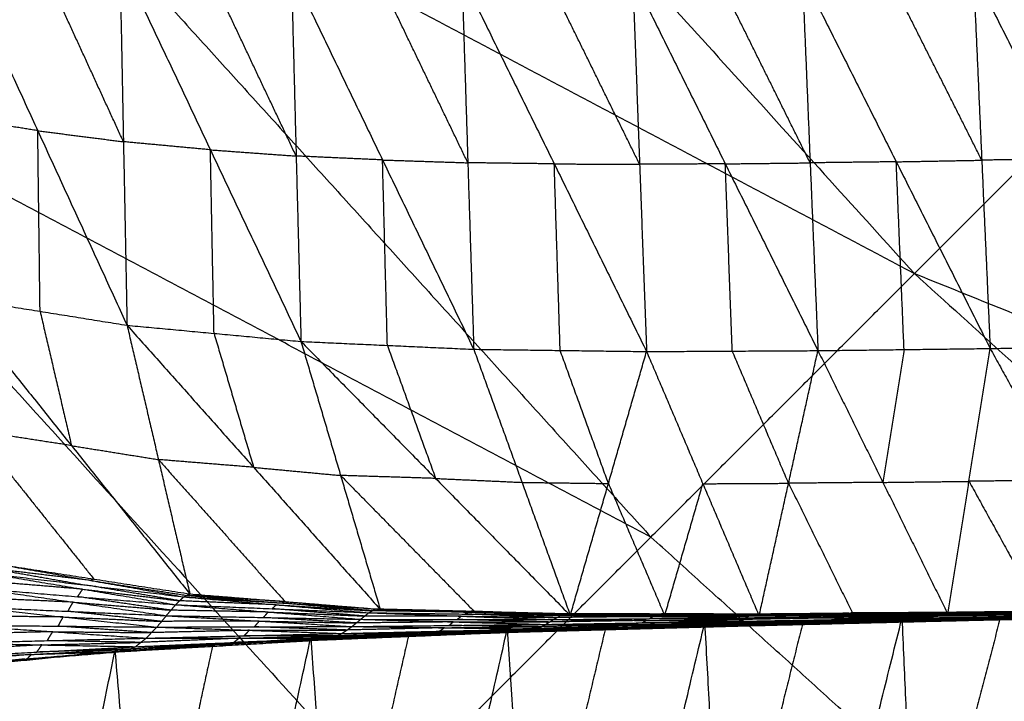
# Model space of a CAD drawing. Header units: millimetres. Extents: x -106 to 110, y -96 to 120.
# Tile 53 of 256: x -65.78 to -61.47, y -53.6 to -50.62. Entities that reach past the tile are written whole.
import ezdxf

# ---------------------------------------------------------------- set-up
doc = ezdxf.new("R2010")
doc.units = ezdxf.units.MM
doc.header["$MEASUREMENT"] = 0
doc.layers.add('Default', color=7, linetype='Continuous', true_color=0x000000)

msp = doc.modelspace()

# ---------------------------------------------------------------- linework, layer by layer
at = {"layer": 'Default'}
for points in [[(-67.8009, -45.1803, 7.9444), (-64.8331, -48.4548, 7.9444), (-61.8654, -51.7292, 7.9444)], [(-70.321, -47.2486, 9.1165), (-67.2458, -50.6415, 9.1165), (-64.1707, -54.0345, 9.1165)], [(-70.321, -47.2486, 9.1165), (-66.0932, -49.4889, 8.5305), (-61.8654, -51.7292, 7.9444)], [(-61.8654, -51.7292, 7.9444), (-60.7321, -50.596, 7.4488), (-59.5989, -49.4627, 6.9532)], [(-66.0932, -49.4889, 8.5305), (-64.5556, -51.1854, 8.5305), (-63.018, -52.8818, 8.5305)], [(-66.0908, -50.2533, 3.4167), (-65.7001, -51.1044, 4.049), (-65.3095, -51.9554, 4.6813)], [(-65.3253, -51.1526, 3.9354), (-65.5206, -50.727, 3.6192), (-65.716, -50.3015, 3.3031)], [(-65.3412, -50.3497, 3.1894), (-65.3253, -51.1526, 3.9354), (-65.3095, -51.9554, 4.6813)], [(-65.3412, -50.3497, 3.1894), (-64.9449, -51.188, 3.8301), (-64.5487, -52.0263, 4.4709)], [(-64.5698, -51.2152, 3.7212), (-64.7679, -50.7961, 3.4008), (-64.966, -50.3769, 3.0805)], [(-64.5909, -50.4042, 2.9715), (-64.5698, -51.2152, 3.7212), (-64.5487, -52.0263, 4.4709)], [(-64.5909, -50.4042, 2.9715), (-64.192, -51.2323, 3.6177), (-63.793, -52.0605, 4.264)], [(-63.8189, -51.2446, 3.5139), (-64.0183, -50.8305, 3.1908), (-64.2178, -50.4164, 2.8676)], [(-63.8447, -50.4286, 2.7638), (-63.8189, -51.2446, 3.5139), (-63.793, -52.0605, 4.264)], [(-63.8447, -50.4286, 2.7638), (-63.4409, -51.2495, 3.4125), (-63.0371, -52.0703, 4.0611)], [(-63.0675, -51.2514, 3.3131), (-63.2694, -50.8409, 2.9888), (-63.4713, -50.4305, 2.6645)], [(-63.098, -50.4324, 2.5652), (-63.0675, -51.2514, 3.3131), (-63.0371, -52.0703, 4.0611)], [(-63.098, -50.4324, 2.5652), (-62.6927, -51.2493, 3.2154), (-62.2874, -52.0663, 3.8656)], [(-62.3215, -51.245, 3.1213), (-62.5242, -50.8365, 2.7962), (-62.7268, -50.4281, 2.4711)], [(-62.3557, -50.4237, 2.377), (-62.3215, -51.245, 3.1213), (-62.2874, -52.0663, 3.8656)], [(-62.3557, -50.4237, 2.377), (-61.9449, -51.2403, 3.0265), (-61.5342, -52.0569, 3.676)], [(-61.5709, -51.2333, 2.9363), (-61.7763, -50.825, 2.6115), (-61.9817, -50.4167, 2.2868)], [(-61.6077, -50.4096, 2.1965), (-61.5709, -51.2333, 2.9363), (-61.5342, -52.0569, 3.676)], [(-61.6077, -50.4096, 2.1965), (-61.1937, -51.2273, 2.8446), (-60.7797, -52.045, 3.4927)], [(-63.018, -52.8818, 8.5305), (-65.1319, -51.7617, 8.8235), (-67.2458, -50.6415, 9.1165)], [(-65.7001, -51.1044, 4.049), (-65.8904, -51.0738, 4.1016), (-66.0806, -51.0432, 4.1542)], [(-65.69, -51.8943, 4.7866), (-65.6951, -51.4993, 4.4178), (-65.7001, -51.1044, 4.049)], [(-65.7001, -51.1044, 4.049), (-65.5127, -51.1285, 3.9922), (-65.3253, -51.1526, 3.9354)], [(-64.9449, -51.188, 3.8301), (-65.1351, -51.1703, 3.8828), (-65.3253, -51.1526, 3.9354)], [(-64.9291, -51.9908, 4.5761), (-64.937, -51.5894, 4.2031), (-64.9449, -51.188, 3.8301)], [(-64.9449, -51.188, 3.8301), (-64.7574, -51.2016, 3.7757), (-64.5698, -51.2152, 3.7212)], [(-64.192, -51.2323, 3.6177), (-64.3809, -51.2238, 3.6695), (-64.5698, -51.2152, 3.7212)], [(-64.1709, -52.0434, 4.3674), (-64.1814, -51.6379, 3.9926), (-64.192, -51.2323, 3.6177)], [(-64.192, -51.2323, 3.6177), (-64.0054, -51.2385, 3.5658), (-63.8189, -51.2446, 3.5139)], [(-63.4409, -51.2495, 3.4125), (-63.6299, -51.247, 3.4632), (-63.8189, -51.2446, 3.5139)], [(-63.4151, -52.0654, 4.1625), (-63.428, -51.6574, 3.7875), (-63.4409, -51.2495, 3.4125)], [(-63.4409, -51.2495, 3.4125), (-63.2542, -51.2504, 3.3628), (-63.0675, -51.2514, 3.3131)], [(-62.6927, -51.2493, 3.2154), (-62.8801, -51.2504, 3.2643), (-63.0675, -51.2514, 3.3131)], [(-62.6927, -51.2493, 3.2154), (-62.5071, -51.2472, 3.1683), (-62.3215, -51.245, 3.1213)], [(-62.6622, -52.0683, 3.9634), (-62.6775, -51.6588, 3.5894), (-62.6927, -51.2493, 3.2154)], [(-61.9449, -51.2403, 3.0265), (-62.1332, -51.2427, 3.0739), (-62.3215, -51.245, 3.1213)], [(-61.9449, -51.2403, 3.0265), (-61.7579, -51.2368, 2.9814), (-61.5709, -51.2333, 2.9363)], [(-61.9108, -52.0616, 3.7708), (-61.9279, -51.651, 3.3987), (-61.9449, -51.2403, 3.0265)], [(-61.1937, -51.2273, 2.8446), (-61.3823, -51.2303, 2.8904), (-61.5709, -51.2333, 2.9363)], [(-75.4396, -51.4493, 12.0172), (-69.8051, -52.7419, 10.5669), (-64.1707, -54.0345, 9.1165)], [(-64.1707, -54.0345, 9.1165), (-63.018, -52.8818, 8.5305), (-61.8654, -51.7292, 7.9444)], [(-61.8654, -51.7292, 7.9444), (-58.5909, -54.6969, 7.9444), (-55.3165, -57.6647, 7.9444)], [(-61.8654, -51.7292, 7.9444), (-57.5743, -53.4581, 7.4488), (-53.2832, -55.187, 6.9532)], [(-66.0704, -51.8332, 4.8918), (-65.69, -51.8943, 4.7866), (-65.3095, -51.9554, 4.6813)], [(-66.0704, -51.8332, 4.8918), (-65.5526, -52.4819, 5.6259), (-65.0349, -53.1306, 6.3599)], [(-65.69, -51.8943, 4.7866), (-65.6213, -52.1881, 5.2062), (-65.5526, -52.4819, 5.6259)], [(-65.3095, -51.9554, 4.6813), (-65.1722, -52.543, 5.5206), (-65.0349, -53.1306, 6.3599)], [(-65.3095, -51.9554, 4.6813), (-64.9291, -51.9908, 4.5761), (-64.5487, -52.0263, 4.4709)], [(-65.3095, -51.9554, 4.6813), (-64.7558, -52.5768, 5.4131), (-64.2021, -53.1983, 6.1449)], [(-64.9291, -51.9908, 4.5761), (-64.8425, -52.2838, 4.9946), (-64.7558, -52.5768, 5.4131)], [(-64.5487, -52.0263, 4.4709), (-64.3754, -52.6123, 5.3079), (-64.2021, -53.1983, 6.1449)], [(-64.5487, -52.0263, 4.4709), (-64.1709, -52.0434, 4.3674), (-63.793, -52.0605, 4.264)], [(-64.5487, -52.0263, 4.4709), (-63.9597, -52.6255, 5.1982), (-63.3707, -53.2247, 5.9255)], [(-64.1709, -52.0434, 4.3674), (-64.0653, -52.3344, 4.7828), (-63.9597, -52.6255, 5.1982)], [(-63.793, -52.0605, 4.264), (-63.5819, -52.6426, 5.0947), (-63.3707, -53.2247, 5.9255)], [(-63.793, -52.0605, 4.264), (-63.4151, -52.0654, 4.1625), (-63.0371, -52.0703, 4.0611)], [(-63.2039, -52.6475, 4.9933), (-63.3095, -52.3565, 4.5779), (-63.4151, -52.0654, 4.1625)], [(-63.0371, -52.0703, 4.0611), (-62.6622, -52.0683, 3.9634), (-62.2874, -52.0663, 3.8656)], [(-62.416, -52.6466, 4.7863), (-62.5391, -52.3574, 4.3749), (-62.6622, -52.0683, 3.9634)], [(-62.5447, -53.2268, 5.7071), (-62.416, -52.6466, 4.7863), (-62.2874, -52.0663, 3.8656)], [(-62.2874, -52.0663, 3.8656), (-61.9108, -52.0616, 3.7708), (-61.5342, -52.0569, 3.676)], [(-62.2874, -52.0663, 3.8656), (-62.0033, -52.6427, 4.6789), (-61.7193, -53.2191, 5.4923)], [(-61.9108, -52.0616, 3.7708), (-61.9571, -52.3522, 4.2249), (-62.0033, -52.6427, 4.6789)], [(-61.7193, -53.2191, 5.4923), (-61.6267, -52.638, 4.5842), (-61.5342, -52.0569, 3.676)], [(-61.5342, -52.0569, 3.676), (-61.1569, -52.051, 3.5843), (-60.7797, -52.045, 3.4927)], [(-61.5342, -52.0569, 3.676), (-61.2158, -52.6328, 4.4798), (-60.8974, -53.2087, 5.2836)], [(-63.3707, -53.2247, 5.9255), (-63.2039, -52.6475, 4.9933), (-63.0371, -52.0703, 4.0611)], [(-63.0371, -52.0703, 4.0611), (-62.7909, -52.6486, 4.8841), (-62.5447, -53.2268, 5.7071)], [(-65.9725, -52.4166, 5.7288), (-65.7136, -52.741, 6.0959), (-65.4547, -53.0653, 6.4629)], [(-65.5526, -52.4819, 5.6259), (-65.7626, -52.4493, 5.6773), (-65.9725, -52.4166, 5.7288)], [(-65.5526, -52.4819, 5.6259), (-65.3624, -52.5124, 5.5732), (-65.1722, -52.543, 5.5206)], [(-65.1722, -52.543, 5.5206), (-64.8953, -52.8537, 5.8865), (-64.6185, -53.1644, 6.2524)], [(-64.7558, -52.5768, 5.4131), (-64.964, -52.5599, 5.4669), (-65.1722, -52.543, 5.5206)], [(-64.7558, -52.5768, 5.4131), (-64.5656, -52.5946, 5.3605), (-64.3754, -52.6123, 5.3079)], [(-64.3754, -52.6123, 5.3079), (-64.0809, -52.9119, 5.6716), (-63.7864, -53.2115, 6.0352)], [(-63.9597, -52.6255, 5.1982), (-64.1676, -52.6189, 5.253), (-64.3754, -52.6123, 5.3079)], [(-63.9597, -52.6255, 5.1982), (-63.7708, -52.634, 5.1465), (-63.5819, -52.6426, 5.0947)], [(-63.5819, -52.6426, 5.0947), (-63.3929, -52.6451, 5.044), (-63.2039, -52.6475, 4.9933)], [(-63.2039, -52.6475, 4.9933), (-63.0808, -52.9366, 5.4048), (-62.9577, -53.2258, 5.8163)], [(-62.9577, -53.2258, 5.8163), (-62.8743, -52.9372, 5.3502), (-62.7909, -52.6486, 4.8841)], [(-62.7909, -52.6486, 4.8841), (-62.6035, -52.6476, 4.8352), (-62.416, -52.6466, 4.7863)], [(-62.0033, -52.6427, 4.6789), (-62.2097, -52.6446, 4.7326), (-62.416, -52.6466, 4.7863)], [(-62.416, -52.6466, 4.7863), (-62.274, -52.9348, 5.193), (-62.132, -53.223, 5.5997)], [(-62.0033, -52.6427, 4.6789), (-61.815, -52.6404, 4.6316), (-61.6267, -52.638, 4.5842)], [(-61.2158, -52.6328, 4.4798), (-61.4213, -52.6354, 4.532), (-61.6267, -52.638, 4.5842)], [(-61.6267, -52.638, 4.5842), (-61.4676, -52.926, 4.9861), (-61.3084, -53.2139, 5.3879)], [(-59.7436, -55.8496, 8.5305), (-61.3808, -54.3657, 8.5305), (-63.018, -52.8818, 8.5305)], [(-65.8745, -53.0001, 6.5659), (-65.468, -53.0717, 6.4452), (-65.0615, -53.1434, 6.3244)], [(-65.8745, -53.0001, 6.5659), (-65.4547, -53.0653, 6.4629), (-65.0349, -53.1306, 6.3599)], [(-65.9103, -53.0417, 6.5108), (-65.5038, -53.1098, 6.4068), (-65.0973, -53.1778, 6.3028)], [(-65.9103, -53.0417, 6.5108), (-65.4859, -53.0926, 6.4176), (-65.0615, -53.1434, 6.3244)], [(-65.8924, -53.0209, 6.5384), (-65.6891, -53.0567, 6.478), (-65.4859, -53.0926, 6.4176)], [(-65.468, -53.0717, 6.4452), (-65.6802, -53.0463, 6.4918), (-65.8924, -53.0209, 6.5384)], [(-65.5038, -53.1098, 6.4068), (-65.7179, -53.0922, 6.4507), (-65.932, -53.0746, 6.4946)], [(-65.0794, -53.1606, 6.3136), (-65.2826, -53.1266, 6.3656), (-65.4859, -53.0926, 6.4176)], [(-65.4547, -53.0653, 6.4629), (-65.4614, -53.0685, 6.454), (-65.468, -53.0717, 6.4452)], [(-65.468, -53.0717, 6.4452), (-65.2581, -53.1044, 6.3937), (-65.0482, -53.137, 6.3422)], [(-65.9537, -53.1075, 6.4783), (-65.5456, -53.1666, 6.3926), (-65.1375, -53.2257, 6.3068)], [(-65.9537, -53.1075, 6.4783), (-65.5255, -53.1426, 6.3905), (-65.0973, -53.1778, 6.3028)], [(-65.5255, -53.1426, 6.3905), (-65.5146, -53.1262, 6.3987), (-65.5038, -53.1098, 6.4068)], [(-65.1174, -53.2018, 6.3048), (-65.3215, -53.1722, 6.3477), (-65.5255, -53.1426, 6.3905)], [(-65.5038, -53.1098, 6.4068), (-65.2916, -53.1352, 6.3602), (-65.0794, -53.1606, 6.3136)], [(-65.0973, -53.1778, 6.3028), (-65.0794, -53.1606, 6.3136), (-65.0615, -53.1434, 6.3244)], [(-65.0615, -53.1434, 6.3244), (-65.0482, -53.137, 6.3422), (-65.0349, -53.1306, 6.3599)], [(-65.0615, -53.1434, 6.3244), (-64.6568, -53.1781, 6.2169), (-64.2522, -53.2128, 6.1093)], [(-65.0615, -53.1434, 6.3244), (-64.6419, -53.1698, 6.2238), (-64.2223, -53.1961, 6.1232)], [(-65.0482, -53.137, 6.3422), (-64.845, -53.1534, 6.283), (-64.6419, -53.1698, 6.2238)], [(-64.6286, -53.1634, 6.2416), (-64.8384, -53.1502, 6.2919), (-65.0482, -53.137, 6.3422)], [(-65.0349, -53.1306, 6.3599), (-64.6286, -53.1634, 6.2416), (-64.2223, -53.1961, 6.1232)], [(-65.0349, -53.1306, 6.3599), (-64.6185, -53.1644, 6.2524), (-64.2021, -53.1983, 6.1449)], [(-65.9992, -53.1874, 6.4812), (-65.5891, -53.2315, 6.4071), (-65.1789, -53.2756, 6.333)], [(-65.9992, -53.1874, 6.4812), (-65.5684, -53.2066, 6.394), (-65.1375, -53.2257, 6.3068)], [(-65.5456, -53.1666, 6.3926), (-65.761, -53.157, 6.4361), (-65.9764, -53.1474, 6.4797)], [(-65.5684, -53.2066, 6.394), (-65.557, -53.1866, 6.3933), (-65.5456, -53.1666, 6.3926)], [(-65.5456, -53.1666, 6.3926), (-65.3315, -53.1842, 6.3487), (-65.1174, -53.2018, 6.3048)], [(-65.1375, -53.2257, 6.3068), (-65.1174, -53.2018, 6.3048), (-65.0973, -53.1778, 6.3028)], [(-65.0973, -53.1778, 6.3028), (-64.6924, -53.2098, 6.2085), (-64.2875, -53.2417, 6.1142)], [(-65.0973, -53.1778, 6.3028), (-64.6747, -53.1953, 6.206), (-64.2522, -53.2128, 6.1093)], [(-64.6568, -53.1781, 6.2169), (-64.8681, -53.1694, 6.2652), (-65.0794, -53.1606, 6.3136)], [(-64.6747, -53.1953, 6.206), (-64.6658, -53.1867, 6.2115), (-64.6568, -53.1781, 6.2169)], [(-64.6568, -53.1781, 6.2169), (-64.447, -53.1913, 6.1666), (-64.2373, -53.2045, 6.1163)], [(-64.2373, -53.2045, 6.1163), (-64.4396, -53.1871, 6.1701), (-64.6419, -53.1698, 6.2238)], [(-64.6286, -53.1634, 6.2416), (-64.4204, -53.1803, 6.1878), (-64.2122, -53.1972, 6.1341)], [(-64.6185, -53.1644, 6.2524), (-64.6235, -53.1639, 6.247), (-64.6286, -53.1634, 6.2416)], [(-65.5891, -53.2315, 6.4071), (-65.8052, -53.2295, 6.4525), (-66.0213, -53.2274, 6.4979)], [(-65.6111, -53.2715, 6.4238), (-65.6001, -53.2515, 6.4154), (-65.5891, -53.2315, 6.4071)], [(-65.5891, -53.2315, 6.4071), (-65.3736, -53.2411, 6.3635), (-65.1582, -53.2506, 6.3199)], [(-65.1582, -53.2506, 6.3199), (-65.3633, -53.2286, 6.357), (-65.5684, -53.2066, 6.394)], [(-65.1789, -53.2756, 6.333), (-65.1582, -53.2506, 6.3199), (-65.1375, -53.2257, 6.3068)], [(-65.1375, -53.2257, 6.3068), (-64.7314, -53.2495, 6.221), (-64.3252, -53.2732, 6.1352)], [(-65.1375, -53.2257, 6.3068), (-64.7125, -53.2337, 6.2105), (-64.2875, -53.2417, 6.1142)], [(-64.6924, -53.2098, 6.2085), (-64.9049, -53.2058, 6.2566), (-65.1174, -53.2018, 6.3048)], [(-64.7125, -53.2337, 6.2105), (-64.7024, -53.2217, 6.2095), (-64.6924, -53.2098, 6.2085)], [(-64.6924, -53.2098, 6.2085), (-64.4811, -53.2185, 6.1601), (-64.2698, -53.2273, 6.1117)], [(-64.2698, -53.2273, 6.1117), (-64.4723, -53.2113, 6.1589), (-64.6747, -53.1953, 6.206)], [(-64.2875, -53.2417, 6.1142), (-64.2698, -53.2273, 6.1117), (-64.2522, -53.2128, 6.1093)], [(-63.8481, -53.2278, 6.0095), (-64.059, -53.2276, 6.0606), (-64.2698, -53.2273, 6.1117)], [(-64.2522, -53.2128, 6.1093), (-64.2373, -53.2045, 6.1163), (-64.2223, -53.1961, 6.1232)], [(-64.2522, -53.2128, 6.1093), (-63.8481, -53.2278, 6.0095), (-63.444, -53.2429, 5.9097)], [(-64.2522, -53.2128, 6.1093), (-63.8325, -53.2186, 6.0069), (-63.4129, -53.2243, 5.9045)], [(-63.8176, -53.2102, 6.0139), (-64.0274, -53.2073, 6.0651), (-64.2373, -53.2045, 6.1163)], [(-64.2223, -53.1961, 6.1232), (-64.2122, -53.1972, 6.1341), (-64.2021, -53.1983, 6.1449)], [(-64.2223, -53.1961, 6.1232), (-63.8176, -53.2102, 6.0139), (-63.4129, -53.2243, 5.9045)], [(-64.2223, -53.1961, 6.1232), (-63.8048, -53.2063, 6.0181), (-63.3873, -53.2165, 5.913)], [(-64.2122, -53.1972, 6.1341), (-64.0085, -53.2018, 6.0761), (-63.8048, -53.2063, 6.0181)], [(-63.7947, -53.2074, 6.029), (-64.0034, -53.2023, 6.0815), (-64.2122, -53.1972, 6.1341)], [(-64.2021, -53.1983, 6.1449), (-63.7947, -53.2074, 6.029), (-63.3873, -53.2165, 5.913)], [(-64.2021, -53.1983, 6.1449), (-63.7864, -53.2115, 6.0352), (-63.3707, -53.2247, 5.9255)], [(-63.8658, -53.2423, 6.0119), (-63.8569, -53.2351, 6.0107), (-63.8481, -53.2278, 6.0095)], [(-63.8481, -53.2278, 6.0095), (-63.6383, -53.2307, 5.9583), (-63.4285, -53.2336, 5.9071)], [(-63.8325, -53.2186, 6.0069), (-63.8251, -53.2144, 6.0104), (-63.8176, -53.2102, 6.0139)], [(-63.4285, -53.2336, 5.9071), (-63.6305, -53.2261, 5.957), (-63.8325, -53.2186, 6.0069)], [(-63.8176, -53.2102, 6.0139), (-63.6089, -53.2153, 5.9613), (-63.4001, -53.2204, 5.9088)], [(-63.4001, -53.2204, 5.9088), (-63.6025, -53.2134, 5.9634), (-63.8048, -53.2063, 6.0181)], [(-63.7947, -53.2074, 6.029), (-63.5869, -53.214, 5.9741), (-63.379, -53.2206, 5.9193)], [(-63.7864, -53.2115, 6.0352), (-63.7905, -53.2094, 6.0321), (-63.7947, -53.2074, 6.029)], [(-63.444, -53.2429, 5.9097), (-63.4285, -53.2336, 5.9071), (-63.4129, -53.2243, 5.9045)], [(-63.0088, -53.2296, 5.8012), (-63.2186, -53.2316, 5.8542), (-63.4285, -53.2336, 5.9071)], [(-63.4129, -53.2243, 5.9045), (-63.4001, -53.2204, 5.9088), (-63.3873, -53.2165, 5.913)], [(-63.4129, -53.2243, 5.9045), (-62.9957, -53.2229, 5.7989), (-62.5784, -53.2215, 5.6934)], [(-63.4129, -53.2243, 5.9045), (-63.0088, -53.2296, 5.8012), (-62.6046, -53.2348, 5.6979)], [(-62.9829, -53.219, 5.8032), (-63.1915, -53.2197, 5.856), (-63.4001, -53.2204, 5.9088)], [(-63.3873, -53.2165, 5.913), (-63.379, -53.2206, 5.9193), (-63.3707, -53.2247, 5.9255)], [(-63.3873, -53.2165, 5.913), (-62.9829, -53.219, 5.8032), (-62.5784, -53.2215, 5.6934)], [(-63.3873, -53.2165, 5.913), (-62.9724, -53.217, 5.8062), (-62.5575, -53.2174, 5.6993)], [(-63.379, -53.2206, 5.9193), (-63.1757, -53.2188, 5.8627), (-62.9724, -53.217, 5.8062)], [(-62.9641, -53.2211, 5.8124), (-63.1716, -53.2208, 5.8658), (-63.379, -53.2206, 5.9193)], [(-63.3707, -53.2247, 5.9255), (-62.9641, -53.2211, 5.8124), (-62.5575, -53.2174, 5.6993)], [(-63.3707, -53.2247, 5.9255), (-62.9577, -53.2258, 5.8163), (-62.5447, -53.2268, 5.7071)], [(-63.0243, -53.2389, 5.8038), (-63.0165, -53.2342, 5.8025), (-63.0088, -53.2296, 5.8012)], [(-63.0088, -53.2296, 5.8012), (-62.8001, -53.2289, 5.7484), (-62.5915, -53.2282, 5.6957)], [(-62.9957, -53.2229, 5.7989), (-62.9893, -53.221, 5.8011), (-62.9829, -53.219, 5.8032)], [(-62.5915, -53.2282, 5.6957), (-62.7936, -53.2256, 5.7473), (-62.9957, -53.2229, 5.7989)], [(-62.9829, -53.219, 5.8032), (-62.7754, -53.2193, 5.7498), (-62.5679, -53.2195, 5.6963)], [(-62.5679, -53.2195, 5.6963), (-62.7702, -53.2182, 5.7513), (-62.9724, -53.217, 5.8062)], [(-62.9641, -53.2211, 5.8124), (-62.7576, -53.2216, 5.7578), (-62.5511, -53.2221, 5.7032)], [(-62.9577, -53.2258, 5.8163), (-62.9609, -53.2234, 5.8144), (-62.9641, -53.2211, 5.8124)], [(-62.6046, -53.2348, 5.6979), (-62.5915, -53.2282, 5.6957), (-62.5784, -53.2215, 5.6934)], [(-62.6046, -53.2348, 5.6979), (-62.1877, -53.2289, 5.5911), (-61.7707, -53.223, 5.4843)], [(-62.1746, -53.2223, 5.5888), (-62.383, -53.2252, 5.6422), (-62.5915, -53.2282, 5.6957)], [(-62.5784, -53.2215, 5.6934), (-62.1634, -53.2172, 5.5872), (-61.7484, -53.2129, 5.481)], [(-62.5784, -53.2215, 5.6934), (-62.5679, -53.2195, 5.6963), (-62.5575, -53.2174, 5.6993)], [(-62.5784, -53.2215, 5.6934), (-62.1746, -53.2223, 5.5888), (-61.7707, -53.223, 5.4843)], [(-62.153, -53.2152, 5.5902), (-62.3604, -53.2173, 5.6433), (-62.5679, -53.2195, 5.6963)], [(-62.5575, -53.2174, 5.6993), (-62.144, -53.214, 5.5928), (-61.7305, -53.2105, 5.4862)], [(-62.5575, -53.2174, 5.6993), (-62.153, -53.2152, 5.5902), (-61.7484, -53.2129, 5.481)], [(-62.5575, -53.2174, 5.6993), (-62.5511, -53.2221, 5.7032), (-62.5447, -53.2268, 5.7071)], [(-62.5575, -53.2174, 5.6993), (-62.1384, -53.2183, 5.5958), (-61.7193, -53.2191, 5.4923)], [(-62.132, -53.223, 5.5997), (-62.3415, -53.2225, 5.6515), (-62.5511, -53.2221, 5.7032)], [(-62.5447, -53.2268, 5.7071), (-62.132, -53.223, 5.5997), (-61.7193, -53.2191, 5.4923)], [(-62.1999, -53.235, 5.5967), (-61.9914, -53.232, 5.5433), (-61.783, -53.229, 5.4899)], [(-62.1877, -53.2289, 5.5911), (-62.1811, -53.2256, 5.59), (-62.1746, -53.2223, 5.5888)], [(-61.783, -53.229, 5.4899), (-61.9853, -53.229, 5.5405), (-62.1877, -53.2289, 5.5911)], [(-62.1746, -53.2223, 5.5888), (-61.9671, -53.2201, 5.5358), (-61.7596, -53.218, 5.4827)], [(-62.1634, -53.2172, 5.5872), (-62.1582, -53.2162, 5.5887), (-62.153, -53.2152, 5.5902)], [(-61.7596, -53.218, 5.4827), (-61.9615, -53.2176, 5.5349), (-62.1634, -53.2172, 5.5872)], [(-62.153, -53.2152, 5.5902), (-61.9462, -53.2134, 5.5369), (-61.7395, -53.2117, 5.4836)], [(-61.7395, -53.2117, 5.4836), (-61.9417, -53.2128, 5.5382), (-62.144, -53.214, 5.5928)], [(-62.1384, -53.2183, 5.5958), (-62.1412, -53.2161, 5.5943), (-62.144, -53.214, 5.5928)], [(-61.7249, -53.2148, 5.4893), (-61.9317, -53.2166, 5.5425), (-62.1384, -53.2183, 5.5958)], [(-62.1384, -53.2183, 5.5958), (-62.1352, -53.2206, 5.5978), (-62.132, -53.223, 5.5997)], [(-61.9202, -53.2382, 5.5485), (-61.4884, -53.2289, 5.4371), (-61.0567, -53.2195, 5.3258)], [(-61.9041, -53.2436, 5.5437), (-61.6962, -53.2362, 5.4904), (-61.4884, -53.2289, 5.4371)], [(-61.8879, -53.249, 5.539), (-61.4723, -53.2343, 5.4324), (-61.0567, -53.2195, 5.3258)], [(-61.8879, -53.249, 5.539), (-61.4596, -53.239, 5.428), (-61.0313, -53.229, 5.3171)], [(-61.4884, -53.2289, 5.4371), (-61.6733, -53.9373, 5.1558), (-61.8582, -54.6458, 4.8744)], [(-61.8547, -53.2516, 5.5227), (-61.443, -53.2403, 5.4199), (-61.0313, -53.229, 5.3171)], [(-61.8547, -53.2516, 5.5227), (-61.4301, -53.2418, 5.4129), (-61.0054, -53.232, 5.3031)], [(-61.8243, -53.246, 5.5079), (-61.4029, -53.2372, 5.3993), (-60.9816, -53.2284, 5.2907)], [(-61.8243, -53.246, 5.5079), (-61.4149, -53.239, 5.4055), (-61.0054, -53.232, 5.3031)], [(-61.3884, -53.2317, 5.3931), (-61.5991, -53.2361, 5.4474), (-61.8098, -53.2405, 5.5017)], [(-61.7962, -56.0534, 4.2004), (-61.4264, -54.6364, 4.7631), (-61.0567, -53.2195, 5.3258)], [(-61.7952, -53.2351, 5.4955), (-61.3769, -53.2277, 5.3882), (-60.9586, -53.2203, 5.2809)], [(-61.7952, -53.2351, 5.4955), (-61.783, -53.229, 5.4899), (-61.7707, -53.223, 5.4843)], [(-61.7952, -53.2351, 5.4955), (-61.3884, -53.2317, 5.3931), (-60.9816, -53.2284, 5.2907)], [(-61.3647, -53.2217, 5.3826), (-61.5738, -53.2254, 5.4363), (-61.783, -53.229, 5.4899)], [(-61.7707, -53.223, 5.4843), (-61.3549, -53.2171, 5.3785), (-60.9391, -53.2112, 5.2727)], [(-61.7707, -53.223, 5.4843), (-61.7596, -53.218, 5.4827), (-61.7484, -53.2129, 5.481)], [(-61.7707, -53.223, 5.4843), (-61.3647, -53.2217, 5.3826), (-60.9586, -53.2203, 5.2809)], [(-61.3438, -53.212, 5.3769), (-61.5517, -53.215, 5.4298), (-61.7596, -53.218, 5.4827)], [(-61.7484, -53.2129, 5.481), (-61.3349, -53.2082, 5.3762), (-60.9213, -53.2034, 5.2714)], [(-61.7484, -53.2129, 5.481), (-61.7395, -53.2117, 5.4836), (-61.7305, -53.2105, 5.4862)], [(-61.7484, -53.2129, 5.481), (-61.3438, -53.212, 5.3769), (-60.9391, -53.2112, 5.2727)], [(-61.3259, -53.207, 5.3788), (-61.5327, -53.2093, 5.4312), (-61.7395, -53.2117, 5.4836)], [(-61.7305, -53.2105, 5.4862), (-61.3186, -53.2061, 5.3817), (-60.9068, -53.2018, 5.2771)], [(-61.7305, -53.2105, 5.4862), (-61.3259, -53.207, 5.3788), (-60.9213, -53.2034, 5.2714)], [(-61.7305, -53.2105, 5.4862), (-61.314, -53.2096, 5.3849), (-60.8974, -53.2087, 5.2836)], [(-61.7305, -53.2105, 5.4862), (-61.7249, -53.2148, 5.4893), (-61.7193, -53.2191, 5.4923)], [(-61.3084, -53.2139, 5.3879), (-61.5166, -53.2144, 5.4386), (-61.7249, -53.2148, 5.4893)], [(-61.7193, -53.2191, 5.4923), (-61.3084, -53.2139, 5.3879), (-60.8974, -53.2087, 5.2836)], [(-66.0433, -53.2675, 6.5146), (-65.6347, -53.2958, 6.4412), (-65.226, -53.3242, 6.3679)], [(-66.0433, -53.2675, 6.5146), (-65.6111, -53.2715, 6.4238), (-65.1789, -53.2756, 6.333)], [(-65.2025, -53.2999, 6.3504), (-65.4068, -53.2857, 6.3871), (-65.6111, -53.2715, 6.4238)], [(-65.226, -53.3242, 6.3679), (-65.2025, -53.2999, 6.3504), (-65.1789, -53.2756, 6.333)], [(-65.1789, -53.2756, 6.333), (-64.7521, -53.2744, 6.2341), (-64.3252, -53.2732, 6.1352)], [(-65.1789, -53.2756, 6.333), (-64.7741, -53.2896, 6.2469), (-64.3693, -53.3036, 6.1607)], [(-64.7314, -53.2495, 6.221), (-64.9448, -53.25, 6.2705), (-65.1582, -53.2506, 6.3199)], [(-64.7521, -53.2744, 6.2341), (-64.7417, -53.2619, 6.2276), (-64.7314, -53.2495, 6.221)], [(-64.3472, -53.2884, 6.148), (-64.5497, -53.2814, 6.191), (-64.7521, -53.2744, 6.2341)], [(-64.7314, -53.2495, 6.221), (-64.5189, -53.2535, 6.1728), (-64.3063, -53.2575, 6.1247)], [(-64.3063, -53.2575, 6.1247), (-64.5094, -53.2456, 6.1676), (-64.7125, -53.2337, 6.2105)], [(-64.3693, -53.3036, 6.1607), (-64.3472, -53.2884, 6.148), (-64.3252, -53.2732, 6.1352)], [(-64.3252, -53.2732, 6.1352), (-64.3063, -53.2575, 6.1247), (-64.2875, -53.2417, 6.1142)], [(-64.3252, -53.2732, 6.1352), (-63.9016, -53.2686, 6.0311), (-63.4779, -53.264, 5.927)], [(-64.3252, -53.2732, 6.1352), (-63.9215, -53.2785, 6.0408), (-63.5179, -53.2839, 5.9464)], [(-63.8827, -53.2529, 6.0206), (-64.0945, -53.2552, 6.0726), (-64.3063, -53.2575, 6.1247)], [(-64.2875, -53.2417, 6.1142), (-63.8827, -53.2529, 6.0206), (-63.4779, -53.264, 5.927)], [(-64.2875, -53.2417, 6.1142), (-63.8658, -53.2423, 6.0119), (-63.444, -53.2429, 5.9097)], [(-63.9215, -53.2785, 6.0408), (-63.7097, -53.2762, 5.9888), (-63.4979, -53.2739, 5.9367)], [(-63.9016, -53.2686, 6.0311), (-63.8921, -53.2607, 6.0258), (-63.8827, -53.2529, 6.0206)], [(-63.4979, -53.2739, 5.9367), (-63.6997, -53.2713, 5.9839), (-63.9016, -53.2686, 6.0311)], [(-63.8827, -53.2529, 6.0206), (-63.6718, -53.2531, 5.9695), (-63.461, -53.2534, 5.9184)], [(-63.461, -53.2534, 5.9184), (-63.6634, -53.2479, 5.9652), (-63.8658, -53.2423, 6.0119)], [(-63.6462, -53.2842, 6.0158), (-63.2145, -53.2712, 5.8969), (-62.7829, -53.2582, 5.7779)], [(-63.6249, -53.2904, 6.0065), (-63.4197, -53.2808, 5.9517), (-63.2145, -53.2712, 5.8969)], [(-63.6036, -53.2966, 5.9971), (-63.1932, -53.2774, 5.8875), (-62.7829, -53.2582, 5.7779)], [(-63.6036, -53.2966, 5.9971), (-63.174, -53.2836, 5.8814), (-62.7443, -53.2706, 5.7657)], [(-63.5592, -53.2962, 5.9701), (-63.1518, -53.2834, 5.8679), (-62.7443, -53.2706, 5.7657)], [(-63.5592, -53.2962, 5.9701), (-63.1319, -53.2844, 5.8579), (-62.7047, -53.2727, 5.7456)], [(-63.2145, -53.2712, 5.8969), (-63.3844, -53.9836, 5.6197), (-63.5543, -54.6959, 5.3426)], [(-63.5179, -53.2839, 5.9464), (-63.4979, -53.2739, 5.9367), (-63.4779, -53.264, 5.927)], [(-63.5179, -53.2839, 5.9464), (-63.0931, -53.2743, 5.8369), (-62.6683, -53.2647, 5.7273)], [(-63.5179, -53.2839, 5.9464), (-63.1113, -53.2783, 5.846), (-62.7047, -53.2727, 5.7456)], [(-63.0731, -53.2644, 5.8272), (-63.2855, -53.2691, 5.882), (-63.4979, -53.2739, 5.9367)], [(-63.4779, -53.264, 5.927), (-63.461, -53.2534, 5.9184), (-63.444, -53.2429, 5.9097)], [(-63.4779, -53.264, 5.927), (-63.0558, -53.2572, 5.8195), (-62.6336, -53.2504, 5.7121)], [(-63.4779, -53.264, 5.927), (-63.0731, -53.2644, 5.8272), (-62.6683, -53.2647, 5.7273)], [(-63.4625, -56.1077, 4.6693), (-63.1227, -54.683, 5.2236), (-62.7829, -53.2582, 5.7779)], [(-63.0388, -53.2466, 5.8109), (-63.2499, -53.25, 5.8646), (-63.461, -53.2534, 5.9184)], [(-63.444, -53.2429, 5.9097), (-63.0243, -53.2389, 5.8038), (-62.6046, -53.2348, 5.6979)], [(-63.444, -53.2429, 5.9097), (-63.0388, -53.2466, 5.8109), (-62.6336, -53.2504, 5.7121)], [(-63.1932, -53.2774, 5.8875), (-62.9784, -53.2709, 5.8296), (-62.7636, -53.2644, 5.7718)], [(-63.1518, -53.2834, 5.8679), (-62.9381, -53.2775, 5.8118), (-62.7245, -53.2716, 5.7556)], [(-62.7245, -53.2716, 5.7556), (-62.9282, -53.278, 5.8067), (-63.1319, -53.2844, 5.8579)], [(-63.1113, -53.2783, 5.846), (-62.8989, -53.2735, 5.7912), (-62.6865, -53.2687, 5.7365)], [(-63.0931, -53.2743, 5.8369), (-63.0831, -53.2693, 5.832), (-63.0731, -53.2644, 5.8272)], [(-62.6865, -53.2687, 5.7365), (-62.8898, -53.2715, 5.7867), (-63.0931, -53.2743, 5.8369)], [(-63.0731, -53.2644, 5.8272), (-62.862, -53.261, 5.7734), (-62.651, -53.2576, 5.7197)], [(-63.0558, -53.2572, 5.8195), (-63.0473, -53.2519, 5.8152), (-63.0388, -53.2466, 5.8109)], [(-62.651, -53.2576, 5.7197), (-62.8534, -53.2574, 5.7696), (-63.0558, -53.2572, 5.8195)], [(-63.0388, -53.2466, 5.8109), (-62.829, -53.2446, 5.7579), (-62.6191, -53.2426, 5.705)], [(-62.6191, -53.2426, 5.705), (-62.8217, -53.2407, 5.7544), (-63.0243, -53.2389, 5.8038)], [(-62.7829, -53.2582, 5.7779), (-62.3515, -53.2482, 5.6632), (-61.9202, -53.2382, 5.5485)], [(-62.7829, -53.2582, 5.7779), (-62.7636, -53.2644, 5.7718), (-62.7443, -53.2706, 5.7657)], [(-62.7829, -53.2582, 5.7779), (-62.7063, -54.6693, 5.1039), (-62.6297, -56.0803, 4.4299)], [(-62.7636, -53.2644, 5.7718), (-62.5576, -53.2563, 5.7175), (-62.3515, -53.2482, 5.6632)], [(-62.3323, -53.2544, 5.6571), (-62.5479, -53.2594, 5.7144), (-62.7636, -53.2644, 5.7718)], [(-62.7443, -53.2706, 5.7657), (-62.3323, -53.2544, 5.6571), (-61.9202, -53.2382, 5.5485)], [(-62.7443, -53.2706, 5.7657), (-62.3161, -53.2598, 5.6523), (-61.8879, -53.249, 5.539)], [(-62.7443, -53.2706, 5.7657), (-62.7245, -53.2716, 5.7556), (-62.7047, -53.2727, 5.7456)], [(-62.2963, -53.2609, 5.6423), (-62.5104, -53.2662, 5.699), (-62.7245, -53.2716, 5.7556)], [(-62.3515, -53.2482, 5.6632), (-62.5289, -53.9587, 5.3835), (-62.7063, -54.6693, 5.1039)], [(-62.7047, -53.2727, 5.7456), (-62.2963, -53.2609, 5.6423), (-61.8879, -53.249, 5.539)], [(-62.7047, -53.2727, 5.7456), (-62.2797, -53.2622, 5.6342), (-61.8547, -53.2516, 5.5227)], [(-62.7047, -53.2727, 5.7456), (-62.6865, -53.2687, 5.7365), (-62.6683, -53.2647, 5.7273)], [(-62.2615, -53.2582, 5.625), (-62.474, -53.2635, 5.6808), (-62.6865, -53.2687, 5.7365)], [(-62.6683, -53.2647, 5.7273), (-62.2463, -53.2554, 5.6176), (-61.8243, -53.246, 5.5079)], [(-62.6683, -53.2647, 5.7273), (-62.651, -53.2576, 5.7197), (-62.6336, -53.2504, 5.7121)], [(-62.6683, -53.2647, 5.7273), (-62.2615, -53.2582, 5.625), (-61.8547, -53.2516, 5.5227)], [(-62.229, -53.2482, 5.61), (-62.44, -53.2529, 5.6648), (-62.651, -53.2576, 5.7197)], [(-62.6336, -53.2504, 5.7121), (-62.6191, -53.2426, 5.705), (-62.6046, -53.2348, 5.6979)], [(-62.6336, -53.2504, 5.7121), (-62.2144, -53.2427, 5.6038), (-61.7952, -53.2351, 5.4955)], [(-62.6336, -53.2504, 5.7121), (-62.229, -53.2482, 5.61), (-61.8243, -53.246, 5.5079)], [(-62.6297, -56.0803, 4.4299), (-62.275, -54.6593, 4.9892), (-61.9202, -53.2382, 5.5485)], [(-62.1999, -53.235, 5.5967), (-62.4095, -53.2388, 5.6509), (-62.6191, -53.2426, 5.705)], [(-62.6046, -53.2348, 5.6979), (-62.1999, -53.235, 5.5967), (-61.7952, -53.2351, 5.4955)], [(-62.3323, -53.2544, 5.6571), (-62.1182, -53.249, 5.6004), (-61.9041, -53.2436, 5.5437)], [(-62.3161, -53.2598, 5.6523), (-62.3242, -53.2571, 5.6547), (-62.3323, -53.2544, 5.6571)], [(-62.3161, -53.2598, 5.6523), (-62.3062, -53.2603, 5.6473), (-62.2963, -53.2609, 5.6423)], [(-62.2963, -53.2609, 5.6423), (-62.0838, -53.2556, 5.5866), (-61.8713, -53.2503, 5.5309)], [(-61.8713, -53.2503, 5.5309), (-62.0755, -53.2562, 5.5825), (-62.2797, -53.2622, 5.6342)], [(-62.2797, -53.2622, 5.6342), (-62.2706, -53.2602, 5.6296), (-62.2615, -53.2582, 5.625)], [(-62.2615, -53.2582, 5.625), (-62.0505, -53.2535, 5.5702), (-61.8395, -53.2488, 5.5153)], [(-62.2463, -53.2554, 5.6176), (-62.2376, -53.2518, 5.6138), (-62.229, -53.2482, 5.61)], [(-61.8395, -53.2488, 5.5153), (-62.0429, -53.2521, 5.5665), (-62.2463, -53.2554, 5.6176)], [(-62.229, -53.2482, 5.61), (-62.0194, -53.2444, 5.5558), (-61.8098, -53.2405, 5.5017)], [(-62.2144, -53.2427, 5.6038), (-62.2072, -53.2388, 5.6003), (-62.1999, -53.235, 5.5967)], [(-61.8098, -53.2405, 5.5017), (-62.0121, -53.2416, 5.5528), (-62.2144, -53.2427, 5.6038)], [(-61.9202, -53.2382, 5.5485), (-61.9041, -53.2436, 5.5437), (-61.8879, -53.249, 5.539)], [(-61.9202, -53.2382, 5.5485), (-61.8582, -54.6458, 4.8744), (-61.7962, -56.0534, 4.2004)], [(-61.4723, -53.2343, 5.4324), (-61.6882, -53.2389, 5.4881), (-61.9041, -53.2436, 5.5437)], [(-61.8879, -53.249, 5.539), (-61.8713, -53.2503, 5.5309), (-61.8547, -53.2516, 5.5227)], [(-61.443, -53.2403, 5.4199), (-61.6572, -53.2453, 5.4754), (-61.8713, -53.2503, 5.5309)], [(-61.8547, -53.2516, 5.5227), (-61.8395, -53.2488, 5.5153), (-61.8243, -53.246, 5.5079)], [(-61.4149, -53.239, 5.4055), (-61.6272, -53.2439, 5.4604), (-61.8395, -53.2488, 5.5153)], [(-61.8243, -53.246, 5.5079), (-61.8098, -53.2405, 5.5017), (-61.7952, -53.2351, 5.4955)], [(-61.4596, -53.239, 5.428), (-61.4659, -53.2366, 5.4302), (-61.4723, -53.2343, 5.4324)], [(-65.6347, -53.2958, 6.4412), (-65.851, -53.3012, 6.49), (-66.0673, -53.3066, 6.5389)], [(-65.6587, -53.3349, 6.4655), (-65.6467, -53.3154, 6.4534), (-65.6347, -53.2958, 6.4412)], [(-65.6347, -53.2958, 6.4412), (-65.4186, -53.2979, 6.3958), (-65.2025, -53.2999, 6.3504)], [(-65.226, -53.3242, 6.3679), (-64.7976, -53.3139, 6.2643), (-64.3693, -53.3036, 6.1607)], [(-64.7741, -53.2896, 6.2469), (-64.9883, -53.2947, 6.2987), (-65.2025, -53.2999, 6.3504)], [(-64.8201, -53.3245, 6.2806), (-64.6059, -53.3193, 6.2288), (-64.3918, -53.3141, 6.177)], [(-64.7976, -53.3139, 6.2643), (-64.7859, -53.3017, 6.2556), (-64.7741, -53.2896, 6.2469)], [(-64.3918, -53.3141, 6.177), (-64.5947, -53.314, 6.2206), (-64.7976, -53.3139, 6.2643)], [(-64.7741, -53.2896, 6.2469), (-64.5607, -53.289, 6.1974), (-64.3472, -53.2884, 6.148)], [(-64.5062, -53.3229, 6.2637), (-64.0762, -53.3035, 6.1398), (-63.6462, -53.2842, 6.0158)], [(-64.4839, -53.3274, 6.248), (-64.28, -53.3155, 6.1939), (-64.0762, -53.3035, 6.1398)], [(-64.0539, -53.3081, 6.1241), (-64.2689, -53.3178, 6.1861), (-64.4839, -53.3274, 6.248)], [(-64.4616, -53.332, 6.2323), (-64.0539, -53.3081, 6.1241), (-63.6462, -53.2842, 6.0158)], [(-64.4616, -53.332, 6.2323), (-64.0326, -53.3143, 6.1147), (-63.6036, -53.2966, 5.9971)], [(-64.0089, -53.3107, 6.0952), (-64.2234, -53.3195, 6.154), (-64.4379, -53.3284, 6.2128)], [(-64.4143, -53.3247, 6.1932), (-63.9867, -53.3105, 6.0817), (-63.5592, -53.2962, 5.9701)], [(-64.4143, -53.3247, 6.1932), (-64.0089, -53.3107, 6.0952), (-63.6036, -53.2966, 5.9971)], [(-64.4143, -53.3247, 6.1932), (-64.3918, -53.3141, 6.177), (-64.3693, -53.3036, 6.1607)], [(-64.0762, -53.3035, 6.1398), (-64.2386, -54.0167, 5.866), (-64.401, -54.7298, 5.5923)], [(-63.9643, -53.2999, 6.0654), (-64.178, -53.307, 6.1212), (-64.3918, -53.3141, 6.177)], [(-64.3693, -53.3036, 6.1607), (-63.9436, -53.2937, 6.0536), (-63.5179, -53.2839, 5.9464)], [(-64.3693, -53.3036, 6.1607), (-63.9643, -53.2999, 6.0654), (-63.5592, -53.2962, 5.9701)], [(-63.9215, -53.2785, 6.0408), (-64.1344, -53.2835, 6.0944), (-64.3472, -53.2884, 6.148)], [(-64.2958, -56.1366, 4.921), (-63.971, -54.7104, 5.4684), (-63.6462, -53.2842, 6.0158)], [(-64.0539, -53.3081, 6.1241), (-63.8394, -53.2992, 6.0653), (-63.6249, -53.2904, 6.0065)], [(-64.0326, -53.3143, 6.1147), (-64.0433, -53.3112, 6.1194), (-64.0539, -53.3081, 6.1241)], [(-64.0326, -53.3143, 6.1147), (-64.0208, -53.3125, 6.105), (-64.0089, -53.3107, 6.0952)], [(-64.0089, -53.3107, 6.0952), (-63.7952, -53.3035, 6.0394), (-63.5814, -53.2964, 5.9836)], [(-63.5814, -53.2964, 5.9836), (-63.7841, -53.3034, 6.0327), (-63.9867, -53.3105, 6.0817)], [(-63.9867, -53.3105, 6.0817), (-63.9755, -53.3052, 6.0736), (-63.9643, -53.2999, 6.0654)], [(-63.9643, -53.2999, 6.0654), (-63.7514, -53.295, 6.0119), (-63.5385, -53.29, 5.9583)], [(-63.9436, -53.2937, 6.0536), (-63.9326, -53.2861, 6.0472), (-63.9215, -53.2785, 6.0408)], [(-63.5385, -53.29, 5.9583), (-63.7411, -53.2919, 6.0059), (-63.9436, -53.2937, 6.0536)], [(-63.6462, -53.2842, 6.0158), (-63.6249, -53.2904, 6.0065), (-63.6036, -53.2966, 5.9971)], [(-63.6462, -53.2842, 6.0158), (-63.5543, -54.6959, 5.3426), (-63.4625, -56.1077, 4.6693)], [(-63.1932, -53.2774, 5.8875), (-63.4091, -53.2839, 5.947), (-63.6249, -53.2904, 6.0065)], [(-63.6036, -53.2966, 5.9971), (-63.5814, -53.2964, 5.9836), (-63.5592, -53.2962, 5.9701)], [(-63.1518, -53.2834, 5.8679), (-63.3666, -53.2899, 5.9258), (-63.5814, -53.2964, 5.9836)], [(-63.5592, -53.2962, 5.9701), (-63.5385, -53.29, 5.9583), (-63.5179, -53.2839, 5.9464)], [(-63.1113, -53.2783, 5.846), (-63.3249, -53.2842, 5.9021), (-63.5385, -53.29, 5.9583)], [(-63.174, -53.2836, 5.8814), (-63.1836, -53.2805, 5.8845), (-63.1932, -53.2774, 5.8875)], [(-63.174, -53.2836, 5.8814), (-63.1629, -53.2835, 5.8747), (-63.1518, -53.2834, 5.8679)], [(-63.1319, -53.2844, 5.8579), (-63.1216, -53.2814, 5.8519), (-63.1113, -53.2783, 5.846)], [(-66.1361, -53.4087, 6.6295), (-65.7043, -53.385, 6.5218), (-65.2725, -53.3613, 6.414)], [(-65.6819, -53.3535, 6.4886), (-65.8978, -53.3654, 6.5424), (-66.1137, -53.3772, 6.5963)], [(-66.0913, -53.3457, 6.5631), (-65.6587, -53.3349, 6.4655), (-65.226, -53.3242, 6.3679)], [(-66.0913, -53.3457, 6.5631), (-65.6819, -53.3535, 6.4886), (-65.2725, -53.3613, 6.414)], [(-65.7043, -53.385, 6.5218), (-65.6931, -53.3693, 6.5052), (-65.6819, -53.3535, 6.4886)], [(-65.6819, -53.3535, 6.4886), (-65.4656, -53.3481, 6.4397), (-65.2493, -53.3427, 6.3909)], [(-65.2493, -53.3427, 6.3909), (-65.454, -53.3388, 6.4282), (-65.6587, -53.3349, 6.4655)], [(-65.3624, -53.3812, 6.5237), (-64.9343, -53.3521, 6.3937), (-64.5062, -53.3229, 6.2637)], [(-65.341, -53.3816, 6.4979), (-65.1376, -53.3668, 6.4458), (-64.9343, -53.3521, 6.3937)], [(-64.9129, -53.3524, 6.3678), (-65.127, -53.367, 6.4328), (-65.341, -53.3816, 6.4979)], [(-65.3197, -53.3819, 6.472), (-64.9129, -53.3524, 6.3678), (-64.5062, -53.3229, 6.2637)], [(-65.3197, -53.3819, 6.472), (-64.8906, -53.3569, 6.3522), (-64.4616, -53.332, 6.2323)], [(-65.3197, -53.3819, 6.472), (-65.2961, -53.3716, 6.443), (-65.2725, -53.3613, 6.414)], [(-64.8671, -53.3466, 6.3232), (-65.0816, -53.3591, 6.3831), (-65.2961, -53.3716, 6.443)], [(-65.2725, -53.3613, 6.414), (-65.2493, -53.3427, 6.3909), (-65.226, -53.3242, 6.3679)], [(-65.2725, -53.3613, 6.414), (-64.8434, -53.343, 6.3036), (-64.4143, -53.3247, 6.1932)], [(-65.2725, -53.3613, 6.414), (-64.8671, -53.3466, 6.3232), (-64.4616, -53.332, 6.2323)], [(-64.8201, -53.3245, 6.2806), (-65.0347, -53.3336, 6.3357), (-65.2493, -53.3427, 6.3909)], [(-64.9343, -53.3521, 6.3937), (-65.0891, -54.0637, 6.1244), (-65.244, -54.7754, 5.8551)], [(-65.226, -53.3242, 6.3679), (-64.8201, -53.3245, 6.2806), (-64.4143, -53.3247, 6.1932)], [(-65.1256, -56.1696, 5.1864), (-64.8159, -54.7462, 5.725), (-64.5062, -53.3229, 6.2637)], [(-64.9129, -53.3524, 6.3678), (-64.6984, -53.3399, 6.3079), (-64.4839, -53.3274, 6.248)], [(-64.8906, -53.3569, 6.3522), (-64.9018, -53.3547, 6.36), (-64.9129, -53.3524, 6.3678)], [(-64.8906, -53.3569, 6.3522), (-64.8789, -53.3518, 6.3377), (-64.8671, -53.3466, 6.3232)], [(-64.8671, -53.3466, 6.3232), (-64.6525, -53.3375, 6.268), (-64.4379, -53.3284, 6.2128)], [(-64.8434, -53.343, 6.3036), (-64.8318, -53.3337, 6.2921), (-64.8201, -53.3245, 6.2806)], [(-64.4379, -53.3284, 6.2128), (-64.6407, -53.3357, 6.2582), (-64.8434, -53.343, 6.3036)], [(-64.5062, -53.3229, 6.2637), (-64.4839, -53.3274, 6.248), (-64.4616, -53.332, 6.2323)], [(-64.5062, -53.3229, 6.2637), (-64.401, -54.7298, 5.5923), (-64.2958, -56.1366, 4.921)], [(-64.4616, -53.332, 6.2323), (-64.4379, -53.3284, 6.2128), (-64.4143, -53.3247, 6.1932)], [(-66.2135, -53.4661, 6.7985), (-65.7879, -53.4237, 6.6611), (-65.3624, -53.3812, 6.5237)], [(-66.1783, -53.4517, 6.7157), (-65.7703, -53.4165, 6.6197), (-65.3624, -53.3812, 6.5237)], [(-66.1783, -53.4517, 6.7157), (-65.749, -53.4168, 6.5939), (-65.3197, -53.3819, 6.472)], [(-65.7279, -53.3953, 6.5508), (-65.9426, -53.4128, 6.6117), (-66.1572, -53.4302, 6.6726)], [(-66.1361, -53.4087, 6.6295), (-65.7279, -53.3953, 6.5508), (-65.3197, -53.3819, 6.472)], [(-65.9542, -56.2096, 5.4692), (-65.6583, -54.7954, 5.9965), (-65.3624, -53.3812, 6.5237)], [(-65.7703, -53.4165, 6.6197), (-65.5557, -53.399, 6.5588), (-65.341, -53.3816, 6.4979)], [(-65.749, -53.4168, 6.5939), (-65.7384, -53.4061, 6.5723), (-65.7279, -53.3953, 6.5508)], [(-65.7279, -53.3953, 6.5508), (-65.512, -53.3835, 6.4969), (-65.2961, -53.3716, 6.443)], [(-65.2961, -53.3716, 6.443), (-65.5002, -53.3783, 6.4824), (-65.7043, -53.385, 6.5218)], [(-65.3624, -53.3812, 6.5237), (-65.341, -53.3816, 6.4979), (-65.3197, -53.3819, 6.472)], [(-65.3624, -53.3812, 6.5237), (-65.244, -54.7754, 5.8551), (-65.1256, -56.1696, 5.1864)], [(-65.7703, -53.4165, 6.6197), (-65.9831, -53.4377, 6.6884), (-66.1959, -53.4589, 6.7571)], [(-65.749, -53.4168, 6.5939), (-65.7597, -53.4166, 6.6068), (-65.7703, -53.4165, 6.6197)]]:
    msp.add_open_spline(points, degree=2, dxfattribs=at)

doc.saveas('drawing.dxf')
